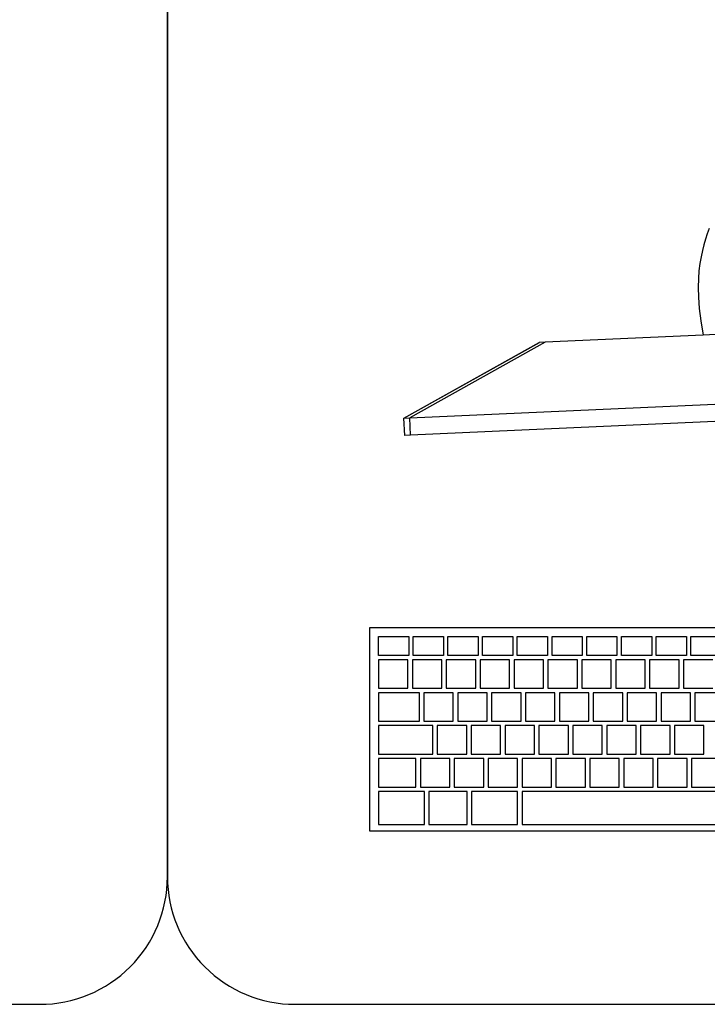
# Model space of a CAD drawing. Header units: inches. Extents: x 38 to 872, y -154 to 346.
# Tile 6 of 99: x 404 to 444, y -94 to -36. Entities that reach past the tile are written whole.
import ezdxf

# ---------------------------------------------------------------- set-up
doc = ezdxf.new("R2010")
doc.units = ezdxf.units.IN
doc.header["$MEASUREMENT"] = 0
doc.layers.add('Edges', color=7, linetype='Continuous')
doc.styles.get("Standard").update_dxf_attribs({"font": 'arial.ttf'})

# ---------------------------------------------------------------- blocks, each defined once
blk = doc.blocks.new('Mesa')
blk.add_lwpolyline([(145.59, 115.783), (7.5, 115.783, 0.414214), (0, 108.283), (0, 7.5, 0.414214), (7.5, 0), (145.59, 0, 0.414214), (153.09, 7.5), (153.09, 108.283, 0.414214)], format="xyb", close=True)
for tag, p, flags in [('ID', (4.63, 109.471), 1), ('PC_DISPONIBLES', (4.666, 106.305), 3), ('PC_ACTUALES', (4.642, 104.708), 1)]:
    blk.add_attdef(tag, p, '', height=1, dxfattribs=dict(flags=flags))
blk.add_attdef('POSICION', (4.604, 107.926), '', height=1)
blk = doc.blocks.new('Monitor')
at = {"layer": 'Edges'}
for p, q in [((-26.873, -6.314), (-18.71, -2.239)), ((-26.873, -6.314), (-18.722, -2.239)), ((-18.382, -2.239), (-26.533, -6.314)), ((-18.71, -2.239), (-18.722, -2.239)), ((-18.382, -2.239), (-18.71, -2.239)), ((-9.083, -2.239), (-18.382, -2.239)), ((-7.98, -2.239), (-9.083, -2.239)), ((-26.873, -7.333), (-26.873, -6.314)), ((-26.873, -6.314), (-26.533, -6.314)), ((-26.533, -6.314), (26.788, -6.314)), ((-26.533, -7.333), (-26.533, -6.314)), ((-26.533, -7.333), (-26.873, -7.333)), ((-5.637, -7.333), (-26.533, -7.333))]:
    blk.add_line(p, q, dxfattribs=at)
blk.add_lwpolyline([(-8.452, 4.008), (-8.576, 3.711), (-8.692, 3.4), (-8.801, 3.074), (-8.901, 2.73), (-8.995, 2.367), (-9.08, 1.98), (-9.154, 1.56), (-9.211, 1.098), (-9.246, 0.581), (-9.256, 0), (-9.235, -0.657), (-9.179, -1.399), (-9.083, -2.239)], dxfattribs=at)
for tag, p in [('ID', (-2.845, 6.929)), ('PUESTO', (-2.849, 6.664)), ('MARCA', (-2.82, 6.376))]:
    blk.add_attdef(tag, p, '', height=0.2)
at = {"flags": 9}
blk.add_attdef('TIEMPO_DE_USO', (-2.848, 6.11), '', height=0.2, dxfattribs=at)
blk = doc.blocks.new('Keyboard')
for p, q in [((0, 11.93), (0, 0)), ((45, 11.93), (0, 11.93)), ((0.523, 11.407), (2.302, 11.407)), ((0.523, 10.308), (0.523, 11.407)), ((2.302, 11.407), (2.302, 10.308)), ((2.564, 11.407), (4.342, 11.407)), ((2.564, 10.308), (2.564, 11.407)), ((4.342, 11.407), (4.342, 10.308)), ((4.604, 11.407), (6.382, 11.407)), ((4.604, 10.308), (4.604, 11.407)), ((6.382, 11.407), (6.382, 10.308)), ((6.644, 11.407), (8.423, 11.407)), ((6.644, 10.308), (6.644, 11.407)), ((8.423, 11.407), (8.423, 10.308)), ((8.684, 11.407), (10.463, 11.407)), ((8.684, 10.308), (8.684, 11.407)), ((10.463, 11.407), (10.463, 10.308)), ((10.725, 11.407), (12.503, 11.407)), ((10.725, 10.308), (10.725, 11.407)), ((12.503, 11.407), (12.503, 10.308)), ((12.765, 11.407), (14.544, 11.407)), ((12.765, 10.308), (12.765, 11.407)), ((14.544, 11.407), (14.544, 10.308)), ((14.805, 11.407), (16.584, 11.407)), ((14.805, 10.308), (14.805, 11.407)), ((16.584, 11.407), (16.584, 10.308)), ((16.846, 11.407), (18.624, 11.407)), ((16.846, 10.308), (16.846, 11.407)), ((18.624, 11.407), (18.624, 10.308)), ((18.886, 11.407), (20.664, 11.407)), ((18.886, 10.308), (18.886, 11.407)), ((2.302, 10.308), (0.523, 10.308)), ((2.254, 10.047), (0.523, 10.047)), ((0.523, 10.047), (0.523, 8.372)), ((2.254, 8.372), (2.254, 10.047)), ((4.246, 10.047), (2.516, 10.047)), ((2.516, 10.047), (2.516, 8.372)), ((4.342, 10.308), (2.564, 10.308)), ((4.246, 8.372), (4.246, 10.047)), ((6.239, 10.047), (4.508, 10.047)), ((4.508, 10.047), (4.508, 8.372)), ((6.382, 10.308), (4.604, 10.308)), ((6.239, 8.372), (6.239, 10.047)), ((8.231, 10.047), (6.5, 10.047)), ((6.5, 10.047), (6.5, 8.372)), ((8.423, 10.308), (6.644, 10.308)), ((8.231, 8.372), (8.231, 10.047)), ((10.224, 10.047), (8.493, 10.047)), ((8.493, 10.047), (8.493, 8.372)), ((10.463, 10.308), (8.684, 10.308)), ((10.224, 8.372), (10.224, 10.047)), ((12.216, 10.047), (10.485, 10.047)), ((10.485, 10.047), (10.485, 8.372)), ((12.503, 10.308), (10.725, 10.308)), ((12.216, 8.372), (12.216, 10.047)), ((14.208, 10.047), (12.478, 10.047)), ((12.478, 10.047), (12.478, 8.372)), ((14.544, 10.308), (12.765, 10.308)), ((14.208, 8.372), (14.208, 10.047)), ((16.201, 10.047), (14.47, 10.047)), ((14.47, 10.047), (14.47, 8.372)), ((16.584, 10.308), (14.805, 10.308)), ((16.201, 8.372), (16.201, 10.047)), ((18.193, 10.047), (16.462, 10.047)), ((16.462, 10.047), (16.462, 8.372)), ((18.624, 10.308), (16.846, 10.308)), ((18.193, 8.372), (18.193, 10.047)), ((20.186, 10.047), (18.455, 10.047)), ((18.455, 10.047), (18.455, 8.372)), ((20.664, 10.308), (18.886, 10.308)), ((0.523, 8.372), (2.254, 8.372)), ((2.924, 8.111), (0.523, 8.111)), ((0.523, 8.111), (0.523, 6.436)), ((2.924, 8.111), (0.523, 8.111)), ((0.523, 8.111), (0.523, 6.436)), ((2.924, 8.111), (0.523, 8.111)), ((0.523, 8.111), (0.523, 6.436)), ((2.924, 8.111), (0.523, 8.111)), ((0.523, 8.111), (0.523, 6.436)), ((2.924, 8.111), (0.523, 8.111)), ((0.523, 8.111), (0.523, 6.436)), ((2.924, 8.111), (0.523, 8.111)), ((0.523, 8.111), (0.523, 6.436)), ((2.924, 8.111), (0.523, 8.111)), ((0.523, 8.111), (0.523, 6.436)), ((2.924, 8.111), (0.523, 8.111)), ((0.523, 8.111), (0.523, 6.436)), ((2.924, 8.111), (0.523, 8.111)), ((0.523, 8.111), (0.523, 6.436)), ((2.924, 8.111), (0.523, 8.111)), ((0.523, 8.111), (0.523, 6.436)), ((2.924, 8.111), (0.523, 8.111)), ((0.523, 8.111), (0.523, 6.436)), ((2.924, 8.111), (0.523, 8.111)), ((0.523, 8.111), (0.523, 6.436)), ((2.924, 8.111), (0.523, 8.111)), ((0.523, 8.111), (0.523, 6.436)), ((2.516, 8.372), (4.246, 8.372)), ((2.924, 6.436), (2.924, 8.111)), ((2.924, 6.436), (2.924, 8.111)), ((2.924, 6.436), (2.924, 8.111)), ((2.924, 6.436), (2.924, 8.111)), ((2.924, 6.436), (2.924, 8.111)), ((2.924, 6.436), (2.924, 8.111)), ((2.924, 6.436), (2.924, 8.111)), ((2.924, 6.436), (2.924, 8.111)), ((2.924, 6.436), (2.924, 8.111)), ((2.924, 6.436), (2.924, 8.111)), ((2.924, 6.436), (2.924, 8.111)), ((2.924, 6.436), (2.924, 8.111)), ((2.924, 6.436), (2.924, 8.111)), ((4.917, 8.111), (3.186, 8.111)), ((3.186, 8.111), (3.186, 6.436)), ((4.508, 8.372), (6.239, 8.372)), ((4.917, 6.436), (4.917, 8.111)), ((6.909, 8.111), (5.178, 8.111)), ((5.178, 8.111), (5.178, 6.436)), ((6.5, 8.372), (8.231, 8.372)), ((6.909, 6.436), (6.909, 8.111)), ((8.902, 8.111), (7.171, 8.111)), ((7.171, 8.111), (7.171, 6.436)), ((8.493, 8.372), (10.224, 8.372)), ((8.902, 6.436), (8.902, 8.111)), ((10.894, 8.111), (9.163, 8.111)), ((9.163, 8.111), (9.163, 6.436)), ((10.485, 8.372), (12.216, 8.372)), ((10.894, 6.436), (10.894, 8.111)), ((12.886, 8.111), (11.156, 8.111)), ((11.156, 8.111), (11.156, 6.436)), ((12.478, 8.372), (14.208, 8.372)), ((12.886, 6.436), (12.886, 8.111)), ((14.879, 8.111), (13.148, 8.111)), ((13.148, 8.111), (13.148, 6.436)), ((14.47, 8.372), (16.201, 8.372)), ((14.879, 6.436), (14.879, 8.111)), ((16.871, 8.111), (15.14, 8.111)), ((15.14, 8.111), (15.14, 6.436)), ((16.462, 8.372), (18.193, 8.372)), ((16.871, 6.436), (16.871, 8.111)), ((18.864, 8.111), (17.133, 8.111)), ((17.133, 8.111), (17.133, 6.436)), ((18.455, 8.372), (20.186, 8.372)), ((18.864, 6.436), (18.864, 8.111)), ((20.856, 8.111), (19.125, 8.111)), ((19.125, 8.111), (19.125, 6.436)), ((0.523, 6.436), (2.924, 6.436)), ((0.523, 6.436), (2.924, 6.436)), ((0.523, 6.436), (2.924, 6.436)), ((0.523, 6.436), (2.924, 6.436)), ((0.523, 6.436), (2.924, 6.436)), ((0.523, 6.436), (2.924, 6.436)), ((0.523, 6.436), (2.924, 6.436)), ((0.523, 6.436), (2.924, 6.436)), ((0.523, 6.436), (2.924, 6.436)), ((0.523, 6.436), (2.924, 6.436)), ((0.523, 6.436), (2.924, 6.436)), ((0.523, 6.436), (2.924, 6.436)), ((0.523, 6.436), (2.924, 6.436)), ((3.186, 6.436), (4.917, 6.436)), ((5.178, 6.436), (6.909, 6.436)), ((7.171, 6.436), (8.902, 6.436)), ((9.163, 6.436), (10.894, 6.436)), ((11.156, 6.436), (12.886, 6.436)), ((13.148, 6.436), (14.879, 6.436)), ((15.14, 6.436), (16.871, 6.436)), ((17.133, 6.436), (18.864, 6.436)), ((19.125, 6.436), (20.856, 6.436)), ((3.715, 6.175), (0.523, 6.175)), ((0.523, 6.175), (0.523, 4.5)), ((3.715, 4.5), (3.715, 6.175)), ((5.707, 6.175), (3.976, 6.175)), ((3.976, 6.175), (3.976, 4.5)), ((5.707, 4.5), (5.707, 6.175)), ((7.7, 6.175), (5.969, 6.175)), ((5.969, 6.175), (5.969, 4.5)), ((7.7, 4.5), (7.7, 6.175)), ((9.692, 6.175), (7.961, 6.175)), ((7.961, 6.175), (7.961, 4.5)), ((9.692, 4.5), (9.692, 6.175)), ((11.684, 6.175), (9.954, 6.175)), ((9.954, 6.175), (9.954, 4.5)), ((11.684, 4.5), (11.684, 6.175)), ((13.677, 6.175), (11.946, 6.175)), ((11.946, 6.175), (11.946, 4.5)), ((13.677, 4.5), (13.677, 6.175)), ((15.669, 6.175), (13.938, 6.175)), ((13.938, 6.175), (13.938, 4.5)), ((15.669, 4.5), (15.669, 6.175)), ((17.662, 6.175), (15.931, 6.175)), ((15.931, 6.175), (15.931, 4.5)), ((17.662, 4.5), (17.662, 6.175)), ((19.654, 6.175), (17.923, 6.175)), ((17.923, 6.175), (17.923, 4.5)), ((19.654, 4.5), (19.654, 6.175)), ((0.523, 4.5), (3.715, 4.5)), ((2.722, 4.239), (0.523, 4.239)), ((0.523, 4.239), (0.523, 2.564)), ((2.722, 2.564), (2.722, 4.239)), ((4.714, 4.239), (2.983, 4.239)), ((2.983, 4.239), (2.983, 2.564)), ((3.976, 4.5), (5.707, 4.5)), ((4.714, 2.564), (4.714, 4.239)), ((6.706, 4.239), (4.976, 4.239)), ((4.976, 4.239), (4.976, 2.564)), ((5.969, 4.5), (7.7, 4.5)), ((6.706, 2.564), (6.706, 4.239)), ((8.699, 4.239), (6.968, 4.239)), ((6.968, 4.239), (6.968, 2.564)), ((7.961, 4.5), (9.692, 4.5)), ((8.699, 2.564), (8.699, 4.239)), ((10.691, 4.239), (8.96, 4.239)), ((8.96, 4.239), (8.96, 2.564)), ((9.954, 4.5), (11.684, 4.5)), ((10.691, 2.564), (10.691, 4.239)), ((12.684, 4.239), (10.953, 4.239)), ((10.953, 4.239), (10.953, 2.564)), ((11.946, 4.5), (13.677, 4.5)), ((12.684, 2.564), (12.684, 4.239)), ((14.676, 4.239), (12.945, 4.239)), ((12.945, 4.239), (12.945, 2.564)), ((13.938, 4.5), (15.669, 4.5)), ((14.676, 2.564), (14.676, 4.239)), ((16.668, 4.239), (14.938, 4.239)), ((14.938, 4.239), (14.938, 2.564)), ((15.931, 4.5), (17.662, 4.5)), ((16.668, 2.564), (16.668, 4.239)), ((18.661, 4.239), (16.93, 4.239)), ((16.93, 4.239), (16.93, 2.564)), ((17.923, 4.5), (19.654, 4.5)), ((18.661, 2.564), (18.661, 4.239)), ((20.653, 4.239), (18.922, 4.239)), ((18.922, 4.239), (18.922, 2.564)), ((0.523, 2.564), (2.722, 2.564)), ((2.983, 2.564), (4.714, 2.564)), ((4.976, 2.564), (6.706, 2.564)), ((6.968, 2.564), (8.699, 2.564)), ((8.96, 2.564), (10.691, 2.564)), ((10.953, 2.564), (12.684, 2.564)), ((12.945, 2.564), (14.676, 2.564)), ((14.938, 2.564), (16.668, 2.564)), ((16.93, 2.564), (18.661, 2.564)), ((18.922, 2.564), (20.653, 2.564)), ((3.224, 2.303), (0.523, 2.303)), ((0.523, 2.303), (0.523, 0.367)), ((3.224, 0.367), (3.224, 2.303)), ((5.736, 2.303), (3.486, 2.303)), ((3.486, 2.303), (3.486, 0.367)), ((5.736, 0.367), (5.736, 2.303)), ((8.699, 2.303), (5.998, 2.303)), ((5.998, 2.303), (5.998, 0.367)), ((8.699, 0.367), (8.699, 2.303)), ((20.653, 2.303), (8.96, 2.303)), ((8.96, 2.303), (8.96, 0.367)), ((0, 0), (45, 0)), ((0.523, 0.367), (3.224, 0.367)), ((3.486, 0.367), (5.736, 0.367)), ((5.998, 0.367), (8.699, 0.367)), ((8.96, 0.367), (20.653, 0.367))]:
    blk.add_line(p, q)
for tag, p in [('PUESTO', (29.69, 5.684)), ('MARCA', (29.697, 5.423))]:
    blk.add_attdef(tag, p, '', height=0.2)
for tag, p, flags in [('ID', (29.697, 5.959), 5), ('TIEMPO_DE_USO', (29.675, 5.162), 1)]:
    blk.add_attdef(tag, p, '', height=0.2, dxfattribs=dict(flags=flags))

msp = doc.modelspace()

# ---------------------------------------------------------------- block references
for name, p in [('Mesa', (259.532, -93.526)), ('Mesa', (412.622, -93.526)), ('Keyboard', (424.511, -83.317))]:
    msp.add_blockref(name, p)
at = {"rotation": 2.584526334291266}
msp.add_blockref('Monitor', (453.091, -51.537), dxfattribs=at)

doc.saveas('drawing.dxf')
